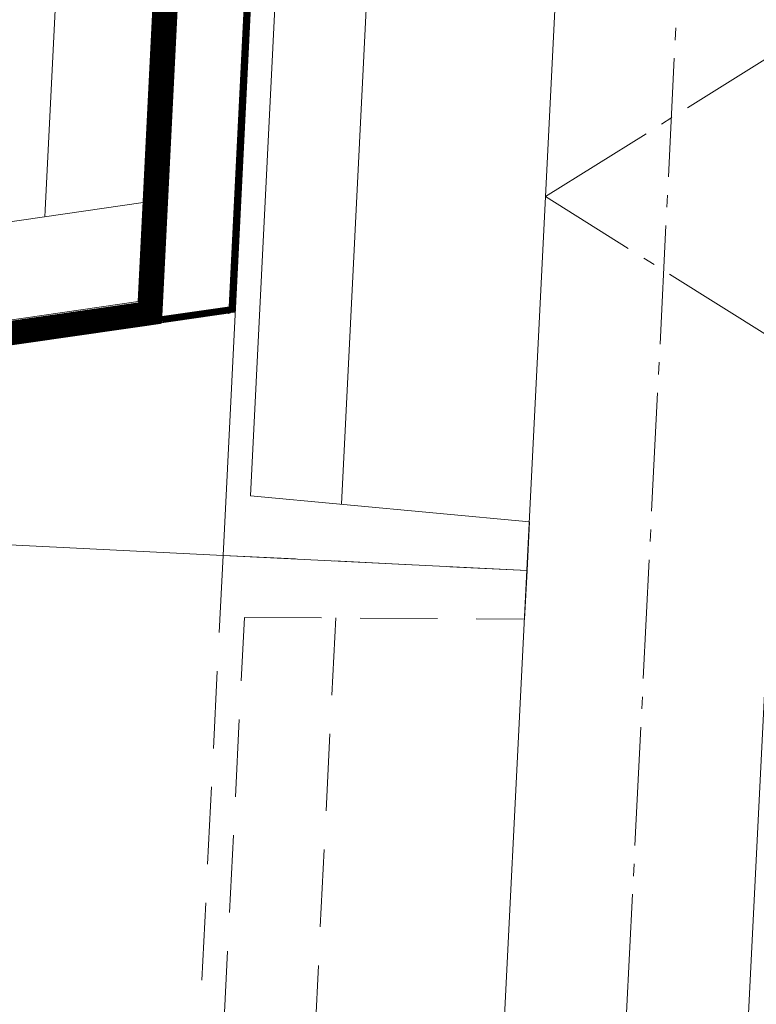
# Model space of a CAD drawing. Header units: millimetres. Extents: x -385852 to 693036, y -525006 to 444206.
# Tile 102 of 156: x 205113 to 205718, y 56637 to 57445. Entities that reach past the tile are written whole.
import ezdxf

# ---------------------------------------------------------------- set-up
doc = ezdxf.new("R2010")
doc.units = ezdxf.units.MM
for name, pattern in [('AM_DIN_G_W050', [13.75, 9.75, -1.5, 1, -1.5]), ('CARKOVANA', [5, 3, -2]), ('HIDDEN', [9.525, 6.35, -3.175])]:
    doc.linetypes.add(name, pattern=pattern)
for name, color, linetype, lineweight in [('A99_N_kce-pohl', 7, 'Continuous', 9), ('A99_N_kce-rez-ten', 4, 'Continuous', 20), ('A99_S_kce-pohl', 61, 'Continuous', 5), ('A99_S_kce-rez-sil', 7, 'Continuous', 15), ('A99_S_kce-rez-ten', 6, 'Continuous', 9)]:
    doc.layers.add(name, color=color, linetype=linetype, lineweight=lineweight)

msp = doc.modelspace()

# ---------------------------------------------------------------- linework, layer by layer
at = {"layer": 'A99_N_kce-pohl', "linetype": 'CARKOVANA', "ltscale": 15, "const_width": 20}
msp.add_lwpolyline([(205513.6599, 63081.26), (205220.0607, 57204.3294), (204730, 57133.8495)], dxfattribs=at)
at = {"layer": 'A99_N_kce-pohl'}
for points in [[(205503.6723, 63081.7589), (205210.5191, 57213.7559), (204730, 57144.0392)], [(205523.6474, 63080.761), (205229.6733, 57196.3247), (204730, 57123.8294)], [(205214.5864, 57295.1689), (204735.4559, 57225.6504)]]:
    msp.add_lwpolyline(points, dxfattribs=at)
at = {"layer": 'A99_N_kce-rez-ten'}
msp.add_lwpolyline([(205426.3791, 63137.9359), (205133.9017, 57283.4621)], dxfattribs=at)
at = {"layer": 'A99_S_kce-pohl', "lineweight": 5}
msp.add_lwpolyline([(205395, 54300), (205845, 63300)], dxfattribs=at)
at = {"layer": 'A99_S_kce-pohl', "color": 253, "linetype": 'AM_DIN_G_W050', "lineweight": 0, "ltscale": 10}
for points in [[(205494.8752, 54295.0062), (205944.8752, 63295.0062)], [(205545, 57300), (207945, 58800), (205695, 60300), (207945, 61600)], [(207945, 55800), (205545, 57300)]]:
    msp.add_lwpolyline(points, dxfattribs=at)
at = {"layer": 'A99_S_kce-rez-sil', "lineweight": 13}
for points in [[(205589.7703, 58191.3717), (205587.7745, 58151.4216), (205357.562, 58152.91), (205302.6768, 57054.2801), (205531.8913, 57032.8166), (205529.8955, 56992.8664), (205280.2069, 57005.3403)], [(204720.9044, 57033.2819), (205280.2069, 57005.3403)]]:
    msp.add_lwpolyline(points, dxfattribs=at)
at = {"layer": 'A99_S_kce-rez-ten', "linetype": 'CARKOVANA', "lineweight": 0, "ltscale": 15}
for points, const_width in [([(205513.6599, 63081.26), (205220.0607, 57204.3294), (204730, 57133.8495)], 20), ([(205577.0842, 62997.9917), (205287.6454, 57205.2281)], 5), ([(205230.368, 57198.9566), (205286.7962, 57207.1414)], 5)]:
    msp.add_lwpolyline(points, dxfattribs=dict(at, const_width=const_width))
at = {"layer": 'A99_S_kce-rez-ten', "lineweight": 0}
for points in [[(205503.6723, 63081.7589), (205210.5191, 57213.7559), (204730, 57144.0392)], [(205523.6474, 63080.761), (205229.6733, 57196.3247), (204730, 57123.8294)], [(205579.581, 62997.8669), (205290.186, 57205.0912), (204723.9293, 57122.9572)], [(205574.5873, 62998.1164), (205285.0799, 57203.605)], [(205230.8074, 57196.4785), (205229.9285, 57201.4348), (205289.4683, 57210.0394)]]:
    msp.add_lwpolyline(points, dxfattribs=at)
msp.add_lwpolyline([(205589.7703, 58191.3717), (205340.0817, 58203.8457), (205280.2069, 57005.3403), (205529.8955, 56992.8664), (205531.8913, 57032.8166), (205302.6768, 57054.2801), (205357.562, 58152.91), (205587.7745, 58151.4216)], close=True, dxfattribs=at)
at = {"layer": 'A99_S_kce-rez-ten', "lineweight": 5}
for points in [[(205432.6313, 58152.4246), (205377.4207, 57047.2812)], [(205605.5065, 54505.1328), (205736.3229, 57121.4608)]]:
    msp.add_lwpolyline(points, dxfattribs=at)
at = {"layer": 'A99_S_kce-rez-ten', "linetype": 'HIDDEN', "lineweight": 0, "ltscale": 10}
msp.add_lwpolyline([(205529.8955, 56992.8664), (205280.2069, 57005.3403), (205220.3321, 55806.835), (205470.0207, 55794.3611), (205472.0165, 55834.3113), (205242.8019, 55855.7748), (205297.6872, 56954.4047), (205527.8997, 56952.9162)], close=True, dxfattribs=at)
msp.add_lwpolyline([(205372.7565, 56953.9193), (205317.5458, 55848.7758)], dxfattribs=at)

doc.saveas('drawing.dxf')
